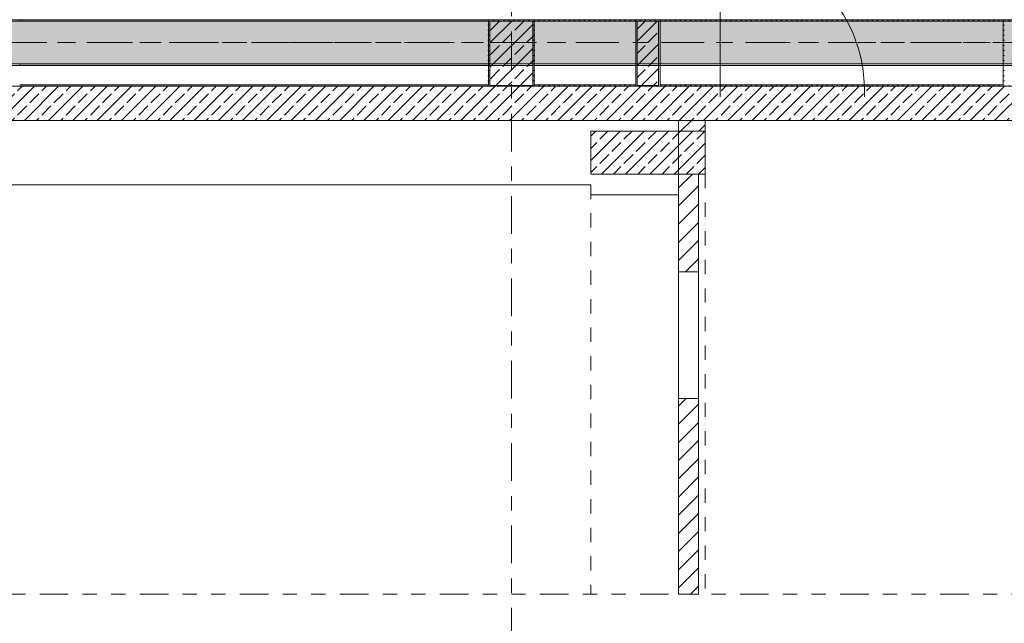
# Model space of a CAD drawing. Header units: metres. Extents: x -3.6 to 84.5, y -11 to 16.8.
# Tile 157 of 225: x 47.5 to 54.4, y -3.5 to 0.7. Entities that reach past the tile are written whole.
import ezdxf

# ---------------------------------------------------------------- set-up
doc = ezdxf.new("R2010")
doc.units = ezdxf.units.M
doc.header["$MEASUREMENT"] = 0
for name, pattern in [('+Baulinie', [0.37, 0.2, -0.05, 0.01, -0.05, 0.01, -0.05]), ('Achse', [0.2, 0.1, -0.05, 0, -0.05]), ('Strichlinie doppelt', [0.546806, 0.264583, -0.105833, 0.070556, -0.105833]), ('Untersicht', [0.1, 0.075, -0.025]), ('Wipeout_Contour', [1, 0, -1])]:
    doc.linetypes.add(name, pattern=pattern)
for name, color, linetype in [('301 - Elemente.Linie', 7, 'Continuous'), ('451 - Universal.Achsen Raster', 7, 'Continuous'), ('605 - Struktur.Wand Innen', 7, 'Continuous'), ('607 - Struktur.Stütze', 7, 'Continuous'), ('608 - Struktur.Träger', 7, 'Continuous'), ('Neubau_605 - Struktur.Wand Innen', 7, 'Continuous')]:
    doc.layers.add(name, color=color, linetype=linetype)
pattern_1 = [(45, (0, 0), (-0.01767767, 0.01767767), [0, -0.025])]
pattern_2 = [(45, (0, 0), (-0.08485281, 0.08485281), []), (45, (-0.04243, 0.04243), (-0.08485281, 0.08485281), [0.09, -0.03])]
pattern_3 = [(45, (0, 0), (-0.06363961, 0.06363961), [])]

msp = doc.modelspace()

# ---------------------------------------------------------------- hatches: boundary and pattern name
at = {"layer": '605 - Struktur.Wand Innen', "linetype": 'Continuous', "lineweight": 0, "true_color": 0x000000}
h = msp.add_hatch(dxfattribs=at)
h.set_pattern_fill('Beton__Stahlbeton_0001', color=18, style=0, pattern_type=2)
h.set_pattern_definition(pattern_2)
h.paths.add_polyline_path([(44.14, 0.005), (52.295, 0.005), (52.295, 0.245), (44.14, 0.245)])
h = msp.add_hatch(dxfattribs=at)
h.set_pattern_fill('Gips_0001', color=18, style=0, pattern_type=2)
h.set_pattern_definition(pattern_1)
h.paths.add_polyline_path([(47.49, 0.245), (50.77, 0.245), (50.77, 0.255), (47.49, 0.255)])
h = msp.add_hatch(dxfattribs=at)
h.set_pattern_fill('Gips_0001', color=18, style=0, pattern_type=2)
h.set_pattern_definition(pattern_1)
h.paths.add_polyline_path([(51.09, 0.245), (51.8, 0.245), (51.8, 0.255), (51.09, 0.255)])
h = msp.add_hatch(dxfattribs=at)
h.set_pattern_fill('Gips_0001', color=18, style=0, pattern_type=2)
h.set_pattern_definition(pattern_1)
h.paths.add_polyline_path([(52.295, 0.255), (51.97, 0.255), (51.97, 0.245), (52.295, 0.245)])
h = msp.add_hatch(dxfattribs=at)
h.set_pattern_fill('Gips_0001', color=18, style=0, pattern_type=2)
h.set_pattern_definition(pattern_1)
h.paths.add_polyline_path([(52.295, 0.255), (52.295, 0.245), (53.95, 0.245), (53.95, 0.255)])
h = msp.add_hatch(dxfattribs=at)
h.set_pattern_fill('Beton__Stahlbeton_0001', color=18, style=0, pattern_type=2)
h.set_pattern_definition(pattern_2)
h.paths.add_polyline_path([(52.295, 0.245), (52.295, 0.005), (53.95, 0.005), (53.95, 0.245)])
h = msp.add_hatch(dxfattribs=at)
h.set_pattern_fill('Gips_0001', color=18, style=0, pattern_type=2)
h.set_pattern_definition(pattern_1)
h.paths.add_polyline_path([(53.95, 0.245), (54.37, 0.245), (54.37, 0.255), (53.95, 0.255)])
h = msp.add_hatch(dxfattribs=at)
h.set_pattern_fill('Beton__Stahlbeton_0001', color=18, style=0, pattern_type=2)
h.set_pattern_definition(pattern_2)
h.paths.add_polyline_path([(53.95, 0.005), (55.11, 0.005), (55.11, 0.245), (53.95, 0.245)])
at = {"layer": '607 - Struktur.Stütze', "linetype": 'Continuous', "lineweight": 0, "true_color": 0x000000}
h = msp.add_hatch(dxfattribs=at)
h.set_pattern_fill('Gips_0001', color=18, style=0, pattern_type=2)
h.set_pattern_definition(pattern_1)
h.paths.add_polyline_path([(50.77, 0.71), (50.77, 0.255), (50.78, 0.255), (50.78, 0.7), (51.08, 0.7), (51.08, 0.255), (51.09, 0.255), (51.09, 0.71)])
h = msp.add_hatch(dxfattribs=at)
h.set_pattern_fill('Beton__Stahlbeton_0001', color=18, style=0, pattern_type=2)
h.set_pattern_definition(pattern_2)
h.paths.add_polyline_path([(50.78, 0.25), (51.08, 0.25), (51.08, 0.7), (50.78, 0.7)])
h = msp.add_hatch(dxfattribs=at)
h.set_pattern_fill('Gips_0001', color=18, style=0, pattern_type=2)
h.set_pattern_definition(pattern_1)
h.paths.add_polyline_path([(51.8, 0.71), (51.8, 0.255), (51.81, 0.255), (51.81, 0.7), (51.96, 0.7), (51.96, 0.255), (51.97, 0.255), (51.97, 0.71)])
h = msp.add_hatch(dxfattribs=at)
h.set_pattern_fill('Beton__Stahlbeton_0001', color=18, style=0, pattern_type=2)
h.set_pattern_definition(pattern_2)
h.paths.add_polyline_path([(51.81, 0.25), (51.96, 0.25), (51.96, 0.7), (51.81, 0.7)])
h = msp.add_hatch(dxfattribs=at)
h.set_pattern_fill('Gips_0001', color=18, style=0, pattern_type=2)
h.set_pattern_definition(pattern_1)
h.paths.add_polyline_path([(54.37, 0.71), (54.37, 0.255), (54.38, 0.255), (54.38, 0.7), (54.46, 0.7), (54.46, 0.71)])
h = msp.add_hatch(dxfattribs=at)
h.set_pattern_fill('Gips_0001', color=18, style=0, pattern_type=2)
h.set_pattern_definition(pattern_1)
h.paths.add_polyline_path([(47.17, 0.255), (47.17, 0.245), (47.49, 0.245), (47.49, 0.255), (47.48, 0.255), (47.48, 0.25), (47.18, 0.25), (47.18, 0.255)])
h = msp.add_hatch(dxfattribs=at)
h.set_pattern_fill('Gips_0001', color=18, style=0, pattern_type=2)
h.set_pattern_definition(pattern_1)
h.paths.add_polyline_path([(50.77, 0.255), (50.77, 0.245), (51.09, 0.245), (51.09, 0.255), (51.08, 0.255), (51.08, 0.25), (50.78, 0.25), (50.78, 0.255)])
h = msp.add_hatch(dxfattribs=at)
h.set_pattern_fill('Gips_0001', color=18, style=0, pattern_type=2)
h.set_pattern_definition(pattern_1)
h.paths.add_polyline_path([(51.8, 0.255), (51.8, 0.245), (51.97, 0.245), (51.97, 0.255), (51.96, 0.255), (51.96, 0.25), (51.81, 0.25), (51.81, 0.255)])
h = msp.add_hatch(dxfattribs=at)
h.set_pattern_fill('Gips_0001', color=18, style=0, pattern_type=2)
h.set_pattern_definition(pattern_1)
h.paths.add_polyline_path([(54.37, 0.255), (54.37, 0.245), (54.69, 0.245), (54.69, 0.255), (54.68, 0.255), (54.68, 0.25), (54.38, 0.25), (54.38, 0.255)])
at = {"layer": '608 - Struktur.Träger', "linetype": 'Continuous', "lineweight": 0, "true_color": 0x000000}
h = msp.add_hatch(dxfattribs=at)
h.set_pattern_fill('Beton__Stahlbeton_0001', color=18, style=0, pattern_type=2)
h.set_pattern_definition(pattern_2)
h.paths.add_polyline_path([(0.69, 0.7), (0.38, 0.7), (0.38, 0.4), (0.69, 0.4), (3.97, 0.4), (4.29, 0.4), (7.57, 0.4), (7.89, 0.4), (11.17, 0.4), (11.49, 0.4), (14.77, 0.4), (15.09, 0.4), (18.37, 0.4), (18.69, 0.4), (21.97, 0.4), (22.29, 0.4), (25.57, 0.4), (25.89, 0.4), (29.17, 0.4), (29.49, 0.4), (32.77, 0.4), (33.09, 0.4), (36.37, 0.4), (36.69, 0.4), (39.97, 0.4), (40.29, 0.4), (43.57, 0.4), (43.89, 0.4), (47.17, 0.4), (47.49, 0.4), (50.77, 0.4), (51.09, 0.4), (51.8, 0.4), (51.97, 0.4), (54.37, 0.4), (54.69, 0.4), (57.97, 0.4), (58.29, 0.4), (61.57, 0.4), (61.88, 0.4), (61.88, 0.7), (61.57, 0.7), (58.29, 0.7), (57.97, 0.7), (54.69, 0.7), (54.37, 0.7), (51.97, 0.7), (51.8, 0.7), (51.09, 0.7), (50.77, 0.7), (47.49, 0.7), (47.16, 0.7), (43.89, 0.7), (43.57, 0.7), (40.29, 0.7), (39.935, 0.7), (36.69, 0.7), (36.37, 0.7), (33.09, 0.7), (32.77, 0.7), (29.49, 0.7), (29.17, 0.7), (25.89, 0.7), (25.57, 0.7), (22.29, 0.7), (21.97, 0.7), (18.69, 0.7), (18.37, 0.7), (15.09, 0.7), (14.77, 0.7), (11.49, 0.7), (11.17, 0.7), (7.89, 0.7), (7.57, 0.7), (4.29, 0.7), (3.97, 0.7)])
h = msp.add_hatch(dxfattribs=at)
h.set_pattern_fill('Gips_0001', color=18, style=0, pattern_type=2)
h.set_pattern_definition(pattern_1)
h.paths.add_polyline_path([(50.77, 0.71), (47.49, 0.71), (47.49, 0.7), (50.77, 0.7)])
h = msp.add_hatch(dxfattribs=at)
h.set_pattern_fill('Gips_0001', color=18, style=0, pattern_type=2)
h.set_pattern_definition(pattern_1)
h.paths.add_polyline_path([(51.09, 0.71), (51.09, 0.7), (51.8, 0.7), (51.8, 0.71)])
h = msp.add_hatch(dxfattribs=at)
h.set_pattern_fill('Gips_0001', color=18, style=0, pattern_type=2)
h.set_pattern_definition(pattern_1)
h.paths.add_polyline_path([(51.97, 0.7), (54.37, 0.7), (54.37, 0.71), (51.97, 0.71)])
h = msp.add_hatch(dxfattribs=at)
h.set_pattern_fill('Gips_0001', color=18, style=0, pattern_type=2)
h.set_pattern_definition(pattern_1)
h.paths.add_polyline_path([(47.49, 0.39), (50.77, 0.39), (50.77, 0.4), (47.49, 0.4)])
h = msp.add_hatch(dxfattribs=at)
h.set_pattern_fill('Gips_0001', color=18, style=0, pattern_type=2)
h.set_pattern_definition(pattern_1)
h.paths.add_polyline_path([(51.09, 0.4), (51.09, 0.39), (51.8, 0.39), (51.8, 0.4)])
h = msp.add_hatch(dxfattribs=at)
h.set_pattern_fill('Gips_0001', color=18, style=0, pattern_type=2)
h.set_pattern_definition(pattern_1)
h.paths.add_polyline_path([(51.97, 0.39), (54.37, 0.39), (54.37, 0.4), (51.97, 0.4)])

# ---------------------------------------------------------------- linework, layer by layer
at = {"layer": '301 - Elemente.Linie', "color": 7, "linetype": 'Untersicht', "lineweight": 13}
for p, q in [((52.285, -0.37), (52.285, -3.31)), ((51.485, -0.445), (51.485, -3.31))]:
    msp.add_line(p, q, dxfattribs=at)
at = {"layer": '451 - Universal.Achsen Raster', "color": 160, "linetype": 'Strichlinie doppelt', "lineweight": 9, "true_color": 0x3232ff}
for p, q in [((50.93, -10.585), (50.93, 16.355)), ((64.935, 0.55), (-3.175, 0.55))]:
    msp.add_line(p, q, dxfattribs=at)
at = {"layer": '605 - Struktur.Wand Innen', "color": 7, "linetype": 'Continuous', "lineweight": 13}
for p, q in [((52.295, 0.245), (44.14, 0.245)), ((53.95, 0.255), (52.295, 0.255)), ((55.11, 0.245), (53.95, 0.245)), ((52.295, 0.005), (53.95, 0.005))]:
    msp.add_line(p, q, dxfattribs=at)
at = {"layer": '605 - Struktur.Wand Innen', "color": 1, "linetype": 'Continuous', "lineweight": 13}
for p, q in [((53.95, 0.255), (52.295, 0.255)), ((53.95, 0.245), (52.295, 0.245)), ((52.295, 0.005), (53.95, 0.005))]:
    msp.add_line(p, q, dxfattribs=at)
at = {"layer": '605 - Struktur.Wand Innen', "color": 7, "linetype": 'Continuous', "lineweight": 5, "flags": 128}
for points in [[(50.77, 0.255), (47.49, 0.255)], [(51.8, 0.255), (51.09, 0.255)], [(52.295, 0.255), (51.97, 0.255)], [(54.37, 0.255), (53.95, 0.255)]]:
    msp.add_lwpolyline(points, dxfattribs=at)
at = {"layer": '605 - Struktur.Wand Innen', "color": 7, "linetype": 'Continuous', "lineweight": 18, "flags": 128}
for points in [[(52.1, 0.005), (44.14, 0.005)], [(52.1, 0.005), (52.1, -0.445)], [(52.1, -0.07), (52.1, 0.005)], [(52.1, -0.07), (52.1, 0.005)], [(52.1, -0.515), (52.1, -0.37)], [(52.1, -0.445), (52.1, -0.37)], [(44.61, -0.445), (51.485, -0.445)], [(51.485, -0.445), (51.485, -0.515)], [(51.485, -0.515), (52.1, -0.515)]]:
    msp.add_lwpolyline(points, dxfattribs=at)
at = {"layer": '605 - Struktur.Wand Innen', "color": 7, "linetype": 'Continuous', "lineweight": 13, "flags": 128}
for points in [[(44.14, 0.005), (52.295, 0.005)], [(53.95, 0.005), (55.11, 0.005)]]:
    msp.add_lwpolyline(points, dxfattribs=at)
at = {"layer": '607 - Struktur.Stütze', "color": 7, "linetype": 'Continuous', "lineweight": 5, "flags": 128}
for points in [[(51.09, 0.255), (51.09, 0.71), (50.77, 0.71), (50.77, 0.255)], [(51.97, 0.255), (51.97, 0.71), (51.8, 0.71), (51.8, 0.255)], [(54.46, 0.71), (54.37, 0.71), (54.37, 0.255)]]:
    msp.add_lwpolyline(points, dxfattribs=at)
at = {"layer": '607 - Struktur.Stütze', "color": 7, "linetype": 'Continuous', "lineweight": 13, "flags": 128}
for points in [[(50.78, 0.25), (51.08, 0.25), (51.08, 0.7), (50.78, 0.7)], [(51.81, 0.25), (51.96, 0.25), (51.96, 0.7), (51.81, 0.7)]]:
    msp.add_lwpolyline(points, close=True, dxfattribs=at)
at = {"layer": '608 - Struktur.Träger', "color": 7, "linetype": 'Continuous', "lineweight": 13}
for p, q in [((0.38, 0.71), (61.88, 0.71)), ((47.49, 0.7), (47.16, 0.7)), ((50.77, 0.7), (47.49, 0.7)), ((51.09, 0.7), (50.77, 0.7)), ((51.8, 0.7), (51.09, 0.7)), ((51.97, 0.7), (51.8, 0.7)), ((54.37, 0.7), (51.97, 0.7)), ((54.69, 0.7), (54.37, 0.7)), ((0.38, 0.39), (61.88, 0.39))]:
    msp.add_line(p, q, dxfattribs=at)
at = {"layer": '608 - Struktur.Träger', "color": 7, "linetype": 'Continuous', "lineweight": 5}
for p, q in [((47.49, 0.71), (47.49, 0.7)), ((50.77, 0.71), (47.49, 0.71)), ((50.77, 0.71), (50.77, 0.7)), ((51.09, 0.71), (51.09, 0.7)), ((51.8, 0.71), (51.09, 0.71)), ((51.8, 0.71), (51.8, 0.7)), ((51.97, 0.71), (51.97, 0.7)), ((54.37, 0.71), (51.97, 0.71)), ((54.37, 0.71), (54.37, 0.7)), ((47.49, 0.4), (47.49, 0.39)), ((50.77, 0.39), (47.49, 0.39)), ((50.77, 0.4), (50.77, 0.39)), ((51.09, 0.4), (51.09, 0.39)), ((51.8, 0.39), (51.09, 0.39)), ((51.8, 0.4), (51.8, 0.39)), ((51.97, 0.4), (51.97, 0.39)), ((54.37, 0.39), (51.97, 0.39)), ((54.37, 0.4), (54.37, 0.39))]:
    msp.add_line(p, q, dxfattribs=at)
at = {"layer": '608 - Struktur.Träger', "color": 7, "linetype": 'Achse', "lineweight": 9}
msp.add_line((0.38, 0.55), (61.88, 0.55), dxfattribs=at)
at = {"layer": '608 - Struktur.Träger', "color": 7, "linetype": 'Continuous', "lineweight": 13, "flags": 128}
msp.add_lwpolyline([(54.69, 0.4), (54.37, 0.4), (51.97, 0.4), (51.8, 0.4), (51.09, 0.4), (50.77, 0.4), (47.49, 0.4), (47.17, 0.4), (43.89, 0.4), (43.57, 0.4), (40.29, 0.4), (39.97, 0.4), (36.69, 0.4), (36.37, 0.4), (33.09, 0.4), (32.77, 0.4), (29.49, 0.4), (29.17, 0.4), (25.89, 0.4), (25.57, 0.4), (22.29, 0.4), (21.97, 0.4), (18.69, 0.4), (18.37, 0.4)], dxfattribs=at)
at = {"layer": 'Neubau_605 - Struktur.Wand Innen', "color": 1, "linetype": 'Continuous', "lineweight": 5}
for p, q in [((52.39, 0.17), (52.39, 1.23)), ((53.4, 0.22), (53.4, 0.1707))]:
    msp.add_line(p, q, dxfattribs=at)
msp.add_arc((52.39, 0.22), 1.01, 359.99776, 89.99776, dxfattribs=at)

# ---------------------------------------------------------------- wipeouts: each hides what was drawn before it
at = {"color": 254, "linetype": 'Wipeout_Contour', "lineweight": 0, "ltscale": 208.972953}
msp.add_wipeout([(52.1, -3.31), (52.24, -3.31), (52.24, -1.94), (52.1, -1.94)], dxfattribs=at).dxf.layer = '605 - Struktur.Wand Innen'

# ---------------------------------------------------------------- next in the draw order: hatches: boundary and pattern name
at = {"layer": '605 - Struktur.Wand Innen', "linetype": 'Continuous', "lineweight": 0, "true_color": 0x000000}
h = msp.add_hatch(dxfattribs=at)
h.set_pattern_fill('MW_Ziegel_0001', color=18, style=0, pattern_type=2)
h.set_pattern_definition(pattern_3)
h.paths.add_polyline_path([(52.1, -3.31), (52.24, -3.31), (52.24, -1.94), (52.1, -1.94)])

# ---------------------------------------------------------------- next in the draw order: linework, layer by layer
at = {"layer": '301 - Elemente.Linie', "color": 7, "linetype": '+Baulinie', "lineweight": 9}
msp.add_line((42.73, -3.31), (63.565, -3.31), dxfattribs=at)
at = {"layer": '605 - Struktur.Wand Innen', "color": 7, "linetype": 'Continuous', "lineweight": 18}
msp.add_line((52.1, -1.94), (52.24, -1.94), dxfattribs=at)
at = {"layer": '605 - Struktur.Wand Innen', "color": 7, "linetype": 'Continuous', "lineweight": 18, "flags": 128}
for points in [[(52.1, -1.94), (52.1, -3.31)], [(52.24, -3.31), (52.24, -1.94)], [(52.1, -3.31), (52.24, -3.31)]]:
    msp.add_lwpolyline(points, dxfattribs=at)

# ---------------------------------------------------------------- next in the draw order: wipeouts: each hides what was drawn before it
at = {"color": 254, "linetype": 'Wipeout_Contour', "lineweight": 0, "ltscale": 208.779695}
msp.add_wipeout([(52.1, 0.005), (52.1, -0.07), (52.285, -0.07), (52.285, 0.005)], dxfattribs=at).dxf.layer = '605 - Struktur.Wand Innen'
at = {"color": 254, "linetype": 'Wipeout_Contour', "lineweight": 0, "ltscale": 208.713774}
msp.add_wipeout([(52.1, -0.37), (52.1, -1.055), (52.24, -1.055), (52.24, -0.37)], dxfattribs=at).dxf.layer = '605 - Struktur.Wand Innen'

# ---------------------------------------------------------------- next in the draw order: hatches: boundary and pattern name
at = {"layer": '605 - Struktur.Wand Innen', "linetype": 'Continuous', "lineweight": 0, "true_color": 0x000000}
h = msp.add_hatch(dxfattribs=at)
h.set_pattern_fill('MW_Ziegel_0001', color=18, style=0, pattern_type=2)
h.set_pattern_definition(pattern_3)
h.paths.add_polyline_path([(52.1, 0.005), (52.1, -0.07), (52.285, -0.07), (52.285, 0.005)])
h = msp.add_hatch(dxfattribs=at)
h.set_pattern_fill('MW_Ziegel_0001', color=18, style=0, pattern_type=2)
h.set_pattern_definition(pattern_3)
h.paths.add_polyline_path([(52.1, -0.37), (52.1, -1.055), (52.24, -1.055), (52.24, -0.37)])
at = {"layer": '607 - Struktur.Stütze', "linetype": 'Continuous', "lineweight": 0, "true_color": 0x000000}
h = msp.add_hatch(dxfattribs=at)
h.set_pattern_fill('Beton__Stahlbeton_0001', color=18, style=0, pattern_type=2)
h.set_pattern_definition(pattern_2)
h.paths.add_polyline_path([(52.285, -0.37), (52.285, -0.07), (51.485, -0.07), (51.485, -0.37)])

# ---------------------------------------------------------------- next in the draw order: linework, layer by layer
at = {"layer": '605 - Struktur.Wand Innen', "color": 7, "linetype": 'Continuous', "lineweight": 18}
msp.add_line((52.1, -1.055), (52.24, -1.055), dxfattribs=at)
at = {"layer": '605 - Struktur.Wand Innen', "color": 7, "linetype": 'Continuous', "lineweight": 13}
for p, q in [((52.1, -1.055), (52.1, -1.94)), ((52.24, -1.94), (52.24, -1.055))]:
    msp.add_line(p, q, dxfattribs=at)
at = {"layer": '605 - Struktur.Wand Innen', "color": 7, "linetype": 'Continuous', "lineweight": 18, "flags": 128}
for points in [[(52.1, 0.005), (52.1, -0.07)], [(52.285, 0.005), (52.1, 0.005)], [(52.285, -0.07), (52.285, 0.005)], [(52.1, -0.37), (52.1, -1.055)], [(52.24, -1.055), (52.24, -0.37)]]:
    msp.add_lwpolyline(points, dxfattribs=at)
at = {"layer": '607 - Struktur.Stütze', "color": 7, "linetype": 'Continuous', "lineweight": 13, "flags": 128}
msp.add_lwpolyline([(52.285, -0.37), (52.285, -0.07), (51.485, -0.07), (51.485, -0.37)], close=True, dxfattribs=at)

doc.saveas('drawing.dxf')
